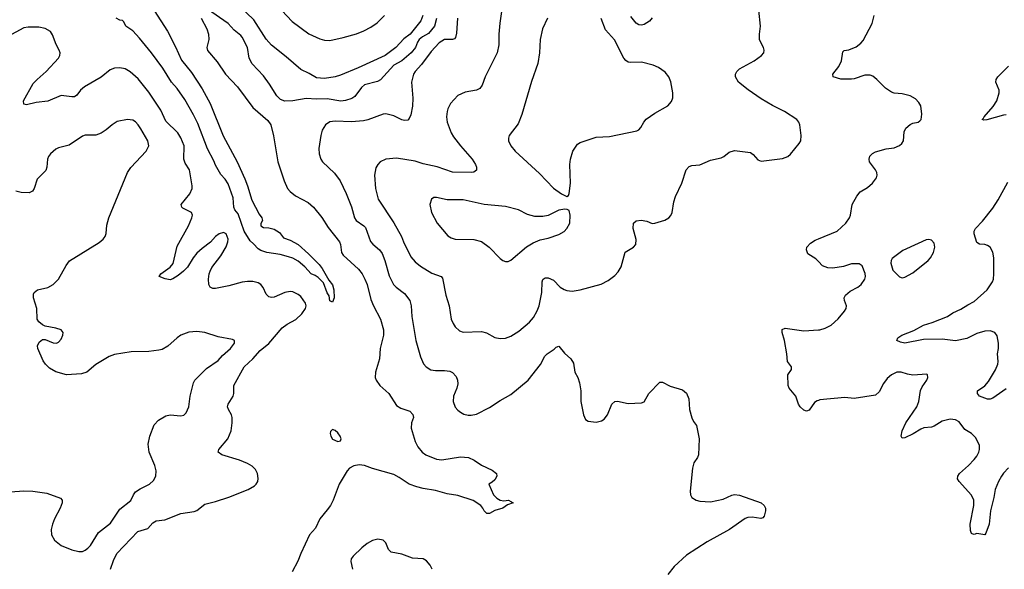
# Model space of a CAD drawing. Header units: inches. Extents: x 1308439 to 1441336, y 959892 to 1036309.
# Tile 158 of 167: x 1403999 to 1411397, y 1021830 to 1025959. Entities that reach past the tile are written whole.
import ezdxf

# ---------------------------------------------------------------- set-up
doc = ezdxf.new("R2010")
doc.units = ezdxf.units.IN
doc.header["$MEASUREMENT"] = 0
doc.layers.add('B4002', color=7, linetype='Continuous')
doc.layers.add('B4012', color=7, linetype='Continuous')

msp = doc.modelspace()

# ---------------------------------------------------------------- linework, layer by layer
at = {"layer": 'B4002', "color": 6}
for points, elevation in [([(1407026.7, 1025990), (1407011.8, 1025950), (1406932.7, 1025850), (1406886.1, 1025813.9), (1406824, 1025750), (1406746.1, 1025690), (1406542.9, 1025597.1), (1406410, 1025542.7), (1406370, 1025530.7), (1406290, 1025516.9), (1406230, 1025523), (1406174.4, 1025554.4), (1406110, 1025583.5), (1406000.5, 1025680.5), (1405890, 1025767.3), (1405850, 1025811.8), (1405757.2, 1025957.2), (1405482.1, 1026222)], 2400), ([(1407627.3, 1026072.7), (1407606.8, 1025933.2), (1407600.2, 1025850), (1407600.2, 1025770), (1407586.6, 1025710), (1407495.1, 1025530), (1407472.9, 1025467.1), (1407457.4, 1025442.6), (1407431.1, 1025428.9), (1407345.6, 1025414.4), (1407290.9, 1025389.1), (1407236, 1025330), (1407215, 1025290), (1407210.1, 1025270), (1407206.7, 1025230), (1407210.1, 1025190), (1407239.7, 1025110), (1407258.3, 1025078.3), (1407310.4, 1025010), (1407399.7, 1024910), (1407424.2, 1024870), (1407431.5, 1024850), (1407430.5, 1024829.5), (1407410, 1024813.7), (1407390.1, 1024809.9), (1407250, 1024814.4), (1407134.7, 1024854.7), (1407030, 1024876.2), (1406970, 1024896), (1406830, 1024918.5), (1406749.2, 1024910.8), (1406708.2, 1024891.8), (1406689.4, 1024870.6), (1406675.1, 1024844.9), (1406664.4, 1024790), (1406672.6, 1024690), (1406693.1, 1024610), (1406810, 1024433.2), (1406867.2, 1024330), (1406882.3, 1024290), (1406937.5, 1024177.5), (1406970, 1024140.8), (1407010, 1024106.9), (1407095.8, 1024055.8), (1407165.3, 1024030), (1407176, 1024016), (1407200.7, 1023890), (1407226.8, 1023810), (1407241.8, 1023710), (1407255.6, 1023675.6), (1407271.8, 1023651.8), (1407302.5, 1023622.5), (1407330, 1023611.4), (1407470, 1023617.2), (1407506.7, 1023606.7), (1407570, 1023571.9), (1407610, 1023564.2), (1407650, 1023567.7), (1407690, 1023582.1), (1407750, 1023619.3), (1407830, 1023687.7), (1407858.3, 1023721.7), (1407887.3, 1023772.7), (1407901.4, 1023810), (1407921.1, 1023910), (1407924.3, 1023990), (1407930, 1024006), (1407943.1, 1024016.9), (1407950, 1024020.8), (1407970, 1024019.9), (1408010, 1024001.5), (1408060.6, 1023950), (1408090, 1023930.9), (1408110, 1023923.6), (1408150, 1023920.5), (1408210.8, 1023929.2), (1408367.9, 1023972.1), (1408421.4, 1023998.6), (1408470, 1024036.8), (1408495.3, 1024064.7), (1408518, 1024102), (1408548.4, 1024211.6), (1408609.7, 1024250), (1408629, 1024271), (1408631.5, 1024308.5), (1408609.2, 1024390.8), (1408610, 1024430.4), (1408631.9, 1024448.1), (1408668.2, 1024451.8), (1408710, 1024444.2), (1408750, 1024427.7), (1408770, 1024430.1), (1408847.3, 1024452.7), (1408875.3, 1024470), (1408891.4, 1024488.6), (1408901.2, 1024510), (1408913.7, 1024590), (1408926.3, 1024630), (1408975, 1024730), (1409007.5, 1024830), (1409030, 1024856.2), (1409050, 1024864.1), (1409110, 1024868.8), (1409190, 1024903.7), (1409270, 1024920.9), (1409290, 1024931.4), (1409330, 1024963.9), (1409370, 1024976.2), (1409490, 1024961.1), (1409510, 1024946.2), (1409546.2, 1024906.2), (1409570, 1024896.2), (1409730, 1024917), (1409770, 1024932.1), (1409790, 1024948.8), (1409856.5, 1025030), (1409868.2, 1025050), (1409871.3, 1025090), (1409860.2, 1025170), (1409853.4, 1025190), (1409839.4, 1025210), (1409746.6, 1025270), (1409654.2, 1025314.2), (1409570, 1025364), (1409473.1, 1025433.1), (1409400.4, 1025490), (1409376.6, 1025530), (1409377.1, 1025550), (1409387.4, 1025570), (1409407.7, 1025590), (1409517, 1025650), (1409573.5, 1025690), (1409589.2, 1025710.8), (1409593.8, 1025730), (1409588.4, 1025750), (1409566.8, 1025786.8), (1409558.8, 1025810), (1409558.3, 1025850), (1409565.9, 1025910), (1409552.3, 1026030)], 2700), ([(1405010, 1026028.4), (1405110, 1025872.9), (1405170, 1025754), (1405213.8, 1025653.8), (1405290, 1025562), (1405370, 1025440.6), (1405430.1, 1025330), (1405527.2, 1025087.2), (1405631.7, 1024890), (1405690, 1024763.6), (1405711.4, 1024710), (1405742.8, 1024602.8), (1405798, 1024498), (1405819.1, 1024470), (1405822, 1024450), (1405811.3, 1024428.7), (1405811, 1024410), (1405830, 1024397.3), (1405870, 1024396.3), (1405910, 1024386.4), (1405950, 1024359.5), (1405980.4, 1024320.4), (1406030, 1024302.2), (1406090.9, 1024270), (1406170, 1024200.5), (1406250, 1024119.4), (1406272.7, 1024090), (1406321.9, 1024001.9), (1406350, 1023967.3), (1406358.3, 1023930), (1406362.8, 1023870), (1406350, 1023838), (1406330, 1023848), (1406325, 1023885), (1406310, 1023907.6), (1406281.3, 1023981.3), (1406241.9, 1024021.9), (1406218.1, 1024038.1), (1406188.4, 1024050), (1406141.7, 1024101.6), (1406090, 1024145.8), (1406050, 1024168.2), (1406018.5, 1024178.5), (1405955.6, 1024195.6), (1405855.6, 1024210), (1405810, 1024225.2), (1405790, 1024236.4), (1405756, 1024276), (1405730, 1024298.2), (1405686.6, 1024370), (1405640.3, 1024500.3), (1405615.6, 1024530), (1405608.7, 1024550), (1405601.6, 1024621.6), (1405565.5, 1024725.5), (1405541.4, 1024761.5), (1405510, 1024795.2), (1405470, 1024865.2), (1405458.3, 1024898.3), (1405410, 1024989.8), (1405338.2, 1025178.2), (1405305.3, 1025245.3), (1405239.2, 1025359.2), (1405182.7, 1025442.7), (1405140.1, 1025490), (1405074.2, 1025594.2), (1404989.9, 1025709.9), (1404899.8, 1025819.8), (1404850, 1025874.3), (1404796.9, 1025910), (1404782, 1025942), (1404771.6, 1025951.6), (1404750, 1025956), (1404724, 1025970)], 2400), ([(1405363.5, 1025970), (1405405.7, 1025890), (1405416.8, 1025850), (1405419.7, 1025810), (1405404.3, 1025750), (1405410, 1025727.6), (1405482.6, 1025642.6), (1405544.7, 1025550), (1405635, 1025455), (1405750, 1025300.1), (1405862.3, 1025202.3), (1405884.7, 1025170), (1405905.4, 1025085.4), (1405937.3, 1024890), (1405987.1, 1024747.1), (1406011.8, 1024691.8), (1406030, 1024668.6), (1406070, 1024636.8), (1406166.2, 1024586.2), (1406206.4, 1024550), (1406270, 1024472.2), (1406317.1, 1024397.1), (1406400.9, 1024290), (1406409.4, 1024270), (1406417.5, 1024210), (1406428.5, 1024190), (1406545.1, 1024085.1), (1406571.5, 1024050), (1406593.3, 1024010), (1406610.4, 1023970), (1406637.8, 1023857.8), (1406656.9, 1023810), (1406710.2, 1023710.2), (1406731.8, 1023630), (1406732.1, 1023590), (1406707.7, 1023490), (1406701.6, 1023410), (1406671.6, 1023310), (1406670.1, 1023270), (1406676.8, 1023250), (1406706, 1023210), (1406771.5, 1023151.5), (1406830, 1023061.2), (1406861.6, 1023041.6), (1406930, 1023018.3), (1406953.9, 1022993.9), (1406957, 1022970), (1406941.9, 1022930), (1406940.7, 1022890), (1406970.4, 1022790), (1406989.7, 1022750), (1407022.4, 1022710), (1407050, 1022691), (1407130, 1022657.7), (1407170, 1022653.2), (1407310, 1022674.9), (1407370, 1022670), (1407413.2, 1022650), (1407470, 1022612.6), (1407550, 1022573.8), (1407580.4, 1022550), (1407582.8, 1022530), (1407570, 1022503.5), (1407550, 1022485.3), (1407523.1, 1022470), (1407558.3, 1022390), (1407583.6, 1022363.6), (1407610, 1022348.6), (1407636.4, 1022343.6), (1407670.8, 1022350), (1407707.3, 1022330), (1407664.3, 1022315.7), (1407630, 1022288.6), (1407570, 1022272.9), (1407530, 1022249.3), (1407510, 1022249.1), (1407490, 1022268.6), (1407479.9, 1022290), (1407463.2, 1022310), (1407405.9, 1022345.9), (1407290, 1022383.8), (1407210, 1022396.6), (1407122.5, 1022422.5), (1407030, 1022436.5), (1406981.9, 1022450), (1406924.7, 1022470), (1406850, 1022520.1), (1406810, 1022541.1), (1406650, 1022586.8), (1406588.8, 1022608.8), (1406550, 1022615.9), (1406510, 1022608.6), (1406477.6, 1022590), (1406458.8, 1022570), (1406398.1, 1022470), (1406354, 1022350), (1406332.9, 1022310), (1406310, 1022275.8), (1406254.4, 1022210), (1406220.5, 1022139.5), (1406175.4, 1022090), (1406111.3, 1021950), (1406089.8, 1021890.2), (1406047.2, 1021810)], 2500), ([(1407131.7, 1025968.4), (1407115.9, 1025910), (1407070, 1025854), (1407025.6, 1025830), (1407000.4, 1025810), (1406987.3, 1025790), (1406972.2, 1025750), (1406940.3, 1025710), (1406870, 1025650), (1406810, 1025616.3), (1406710, 1025507), (1406686.2, 1025493.8), (1406589.8, 1025470), (1406566.5, 1025450), (1406517.4, 1025382.6), (1406494, 1025366), (1406447.8, 1025352.2), (1406412.1, 1025347.9), (1406310, 1025364.4), (1406230, 1025360.7), (1406152.5, 1025367.5), (1406050, 1025348.2), (1405990, 1025347.7), (1405959.6, 1025359.6), (1405930, 1025386.6), (1405874.7, 1025474.7), (1405830, 1025535.9), (1405746.4, 1025626.4), (1405724.1, 1025670), (1405711.3, 1025750), (1405670, 1025827.5), (1405659.5, 1025839.5), (1405610, 1025879.5), (1405565.3, 1025930), (1405410, 1026037.1)], 2500), ([(1405968.9, 1026028.9), (1406045.7, 1025945.7), (1406172.1, 1025852.1), (1406254.7, 1025814.7), (1406290, 1025805.8), (1406330, 1025803.7), (1406430, 1025824.2), (1406530, 1025853.5), (1406584.7, 1025875.3), (1406637.3, 1025902.7), (1406685.1, 1025934.9), (1406739.1, 1025990)], 2400), ([(1407289.4, 1025970), (1407282.1, 1025857.9), (1407274.6, 1025825.4), (1407265.6, 1025814.4), (1407250.8, 1025809.2), (1407190, 1025809.7), (1407150, 1025784.7), (1407090, 1025719.5), (1407016.9, 1025623.1), (1406969.8, 1025570), (1406958.1, 1025550), (1406944, 1025490), (1406952.4, 1025370), (1406949.5, 1025310), (1406936.6, 1025243.4), (1406924.6, 1025215.4), (1406915, 1025205), (1406890, 1025201.2), (1406870, 1025206.5), (1406810, 1025237.5), (1406750, 1025250.8), (1406730, 1025249), (1406614.3, 1025205.7), (1406581.4, 1025198.6), (1406490.8, 1025190.8), (1406370, 1025197.2), (1406328.4, 1025191.6), (1406296.1, 1025170), (1406270.5, 1025130), (1406260.5, 1025090), (1406247.2, 1024990), (1406248.3, 1024950), (1406262.4, 1024910), (1406274.7, 1024890), (1406365, 1024805), (1406407.2, 1024747.2), (1406452.7, 1024652.7), (1406492.5, 1024552.4), (1406515.5, 1024470), (1406526.7, 1024450), (1406585, 1024410), (1406596.9, 1024396.9), (1406633.7, 1024293.7), (1406652.2, 1024272.2), (1406702.5, 1024230), (1406722.1, 1024202.1), (1406743, 1024150), (1406775.3, 1024035.3), (1406808.2, 1023970), (1406828.7, 1023948.7), (1406890, 1023901.1), (1406929.5, 1023850), (1406941.4, 1023810), (1406944.5, 1023730), (1406974.3, 1023550), (1407010, 1023427.3), (1407033.6, 1023373.6), (1407052.9, 1023350), (1407089.3, 1023329.3), (1407123.7, 1023323.7), (1407190, 1023324.4), (1407230, 1023317.4), (1407250, 1023308.5), (1407277.5, 1023277.5), (1407288.7, 1023250), (1407290, 1023222.7), (1407283, 1023190), (1407259.4, 1023130), (1407255.3, 1023090), (1407270, 1023049.3), (1407290, 1023025.7), (1407310, 1023011.6), (1407336.4, 1022996.4), (1407368.9, 1022988.9), (1407390, 1022988.2), (1407430, 1022996.1), (1407530, 1023044.8), (1407610, 1023099.3), (1407690, 1023142.7), (1407818.2, 1023250), (1407911.3, 1023368.7), (1407945.9, 1023430), (1407962.7, 1023450), (1408015.6, 1023484.4), (1408030, 1023499.5), (1408050, 1023505.2), (1408093.4, 1023453.4), (1408140.5, 1023410), (1408159.7, 1023379.7), (1408170.8, 1023310), (1408193.2, 1023270), (1408205.7, 1023230), (1408216, 1023170), (1408214, 1023090), (1408235.3, 1022990), (1408250, 1022954.9), (1408270, 1022943.1), (1408330, 1022935.6), (1408370, 1022945.5), (1408390, 1022957.4), (1408415.8, 1022990), (1408448.6, 1023071.4), (1408470, 1023090.2), (1408490, 1023092.1), (1408570, 1023076.4), (1408670, 1023080.9), (1408690, 1023087.3), (1408726.3, 1023150), (1408810, 1023236.5), (1408830, 1023235.6), (1408886.5, 1023206.5), (1408979.5, 1023179.5), (1409010, 1023152.7), (1409027.9, 1023110), (1409032.2, 1023030), (1409048.6, 1022968.6), (1409060.7, 1022940.7), (1409083.1, 1022910), (1409103.8, 1022810), (1409098.6, 1022690), (1409091.3, 1022670), (1409065.5, 1022630), (1409054.7, 1022590), (1409038, 1022418), (1409040.3, 1022390), (1409050.4, 1022370), (1409083, 1022350), (1409110, 1022342), (1409190, 1022336.1), (1409283.6, 1022356.4), (1409350, 1022386.8), (1409370, 1022390.9), (1409408, 1022388), (1409570, 1022330.6), (1409593, 1022310), (1409601.8, 1022290), (1409602.4, 1022270), (1409591.9, 1022230), (1409582, 1022218), (1409568.1, 1022211.9), (1409502.9, 1022222.9), (1409470, 1022220.1), (1409450, 1022211.4), (1409332, 1022128), (1409164.5, 1022035.5), (1409010, 1021936.6), (1408916.6, 1021850), (1408868.8, 1021790)], 2600), ([(1407965, 1025970), (1407926, 1025890), (1407909.3, 1025810), (1407903.9, 1025710), (1407890.9, 1025630), (1407845.2, 1025494.8), (1407772.4, 1025247.6), (1407743.4, 1025176.6), (1407677.1, 1025090), (1407670.9, 1025070), (1407672.2, 1025050), (1407689.5, 1025010), (1407722, 1024970), (1407903.5, 1024803.5), (1408010, 1024693.2), (1408070, 1024650.1), (1408110, 1024630.3), (1408121.7, 1024638.3), (1408127.8, 1024652.2), (1408137.2, 1024730), (1408133.5, 1024870), (1408136.6, 1024910), (1408156.1, 1024970), (1408190, 1025023.3), (1408210, 1025035.1), (1408330, 1025076), (1408430, 1025081.8), (1408637.1, 1025122.9), (1408650, 1025130.2), (1408666.9, 1025150), (1408688.6, 1025190), (1408707.3, 1025212.7), (1408770, 1025256.6), (1408869.1, 1025310.9), (1408896.4, 1025343.6), (1408907.2, 1025372.8), (1408907.7, 1025410), (1408890.8, 1025490.8), (1408875.7, 1025530), (1408850, 1025565), (1408800, 1025600), (1408758.1, 1025618.1), (1408670, 1025638.8), (1408590, 1025636.5), (1408570, 1025640.6), (1408552.7, 1025652.7), (1408538.7, 1025670), (1408467.3, 1025807.3), (1408401.6, 1025881.6), (1408367.6, 1025967.6)], 2800), ([(1408750, 1025973.2), (1408730, 1025948.3), (1408690, 1025923.1), (1408670, 1025917.7), (1408650, 1025919.5), (1408630, 1025932.7), (1408590, 1025982.9)], 2700), ([(1404680, 1021830), (1404702.9, 1021897.1), (1404727.8, 1021950), (1404886.7, 1022113.3), (1404962.4, 1022137.6), (1405000.1, 1022179.9), (1405024.7, 1022195.3), (1405090, 1022201.2), (1405210, 1022248.5), (1405310, 1022263.8), (1405330, 1022272), (1405390, 1022318.9), (1405470, 1022338.9), (1405570, 1022371.8), (1405715.4, 1022430), (1405762.9, 1022457.1), (1405776.6, 1022470), (1405787.4, 1022490), (1405791.2, 1022511.2), (1405785.6, 1022550), (1405770, 1022580.7), (1405745.1, 1022605.1), (1405710, 1022625.8), (1405651, 1022650), (1405516.4, 1022690), (1405490.6, 1022710), (1405496.2, 1022730), (1405563.4, 1022810), (1405587, 1022870), (1405596.3, 1022930), (1405596.2, 1022970), (1405591.2, 1022990), (1405567.1, 1023030), (1405560.3, 1023050), (1405564.7, 1023070), (1405601.7, 1023130), (1405606.8, 1023150), (1405607.7, 1023210), (1405684.9, 1023350), (1405751.4, 1023410), (1405805.9, 1023474.1), (1405870, 1023525.6), (1405970, 1023643.8), (1406008, 1023672), (1406072.7, 1023707.3), (1406118.2, 1023750), (1406147.2, 1023790), (1406150.9, 1023810), (1406146, 1023830), (1406110, 1023878.5), (1406090, 1023895.3), (1406050, 1023913.5), (1406030, 1023915.9), (1405990, 1023910.4), (1405910, 1023874), (1405890, 1023870.9), (1405870, 1023876.6), (1405850, 1023897.3), (1405827.3, 1023947.3), (1405810, 1023969.4), (1405790, 1023981.3), (1405751.6, 1023991.6), (1405710, 1023993.2), (1405670, 1023986.9), (1405570, 1023959), (1405470, 1023939.7), (1405450, 1023938.3), (1405430, 1023948.6), (1405420.5, 1023970), (1405416.4, 1024010), (1405422.1, 1024050), (1405429.5, 1024070), (1405443.6, 1024096.4), (1405510, 1024185.3), (1405550, 1024253.5), (1405563.9, 1024290), (1405565.6, 1024310), (1405551.3, 1024350), (1405530, 1024360.7), (1405498.3, 1024350), (1405470.7, 1024330), (1405432, 1024288), (1405370, 1024241.1), (1405330, 1024203.8), (1405301.6, 1024170), (1405259, 1024101), (1405230, 1024069.6), (1405190, 1024036.1), (1405150, 1024011.3), (1405130, 1024005.6), (1405092.7, 1024012.7), (1405047.2, 1024030), (1405059.9, 1024050), (1405130, 1024099.3), (1405152.5, 1024127.5), (1405181.3, 1024258.7), (1405267, 1024410), (1405292.9, 1024470), (1405296.5, 1024490), (1405290.6, 1024510.6), (1405224.1, 1024544.1), (1405216.8, 1024550), (1405212.8, 1024570), (1405276.4, 1024650), (1405293.8, 1024690), (1405294.5, 1024710), (1405274.8, 1024830), (1405241.6, 1024881.6), (1405231.8, 1024910), (1405235.5, 1025010), (1405210, 1025071.5), (1405188, 1025110), (1405096, 1025196), (1405059.8, 1025279.8), (1404970, 1025415.6), (1404890, 1025515.1), (1404830, 1025566.4), (1404790, 1025589.1), (1404750, 1025596.9), (1404710, 1025595.3), (1404678.1, 1025581.9), (1404610, 1025526.7), (1404484.9, 1025455.1), (1404456.3, 1025430), (1404427.8, 1025392.2), (1404410, 1025380.3), (1404390, 1025378.2), (1404310, 1025389.5), (1404210, 1025347.5), (1404122.4, 1025337.6), (1404050, 1025318), (1404030, 1025325), (1404028.5, 1025350), (1404101, 1025479), (1404129.2, 1025510), (1404198.5, 1025570), (1404289.1, 1025670), (1404299.5, 1025690), (1404301.8, 1025710), (1404295.9, 1025730), (1404272.3, 1025772.3), (1404244.7, 1025844.7), (1404230, 1025869.7), (1404190, 1025893.6), (1404142.5, 1025902.5), (1404062.6, 1025902.6), (1404030, 1025897.1), (1403910, 1025832.6)], 2500), ([(1403930, 1022411.3), (1404030, 1022420.7), (1404096.8, 1022416.8), (1404201.9, 1022401.9), (1404304.4, 1022364.4), (1404316.6, 1022350), (1404317.2, 1022330), (1404301.6, 1022290), (1404259.1, 1022210), (1404244.3, 1022170), (1404234.7, 1022130), (1404238, 1022090), (1404259.8, 1022050), (1404309.2, 1022010), (1404390, 1021977.4), (1404443.5, 1021963.5), (1404470, 1021964.7), (1404490, 1021972.7), (1404510, 1021987.8), (1404530, 1022010.1), (1404590, 1022107), (1404682.1, 1022177.9), (1404750, 1022281.9), (1404833.5, 1022346.5), (1404852.9, 1022390), (1404868.5, 1022411.5), (1404904.8, 1022435.2), (1404974.7, 1022470), (1405003.7, 1022496.3), (1405021.7, 1022530), (1405024.9, 1022570), (1405014.2, 1022610), (1404971.9, 1022710), (1404964.8, 1022770), (1404975.9, 1022830), (1405010, 1022915.1), (1405041.4, 1022950), (1405096.7, 1022983.3), (1405130, 1022991.1), (1405210, 1022982.6), (1405231.4, 1022988.6), (1405250, 1023004.6), (1405269, 1023050), (1405279.9, 1023130), (1405303.9, 1023230), (1405314.6, 1023250), (1405401.3, 1023338.7), (1405490, 1023398.3), (1405523.7, 1023436.3), (1405583.2, 1023490), (1405612.1, 1023530), (1405612.2, 1023550), (1405597.2, 1023557.2), (1405490, 1023575.3), (1405390, 1023607.8), (1405330, 1023616.2), (1405270, 1023611.7), (1405210, 1023589.9), (1405181, 1023570), (1405112.8, 1023507.2), (1405070, 1023482.2), (1405044.7, 1023475.3), (1404970, 1023466.8), (1404835.3, 1023464.7), (1404710, 1023445), (1404670, 1023429.8), (1404570, 1023368.9), (1404503.6, 1023310), (1404461.9, 1023298.1), (1404350, 1023290.5), (1404270, 1023314.7), (1404221.4, 1023341.4), (1404191.5, 1023371.5), (1404175.2, 1023395.2), (1404135.9, 1023490), (1404132.9, 1023510), (1404143.8, 1023536.2), (1404170, 1023556), (1404190, 1023556.9), (1404250, 1023531.3), (1404274, 1023530), (1404290, 1023537.2), (1404310, 1023558.7), (1404322.7, 1023590), (1404324.2, 1023610), (1404309.2, 1023630), (1404270, 1023641.5), (1404190, 1023655.6), (1404170, 1023665.4), (1404141.7, 1023690), (1404129.8, 1023710), (1404127.8, 1023790), (1404103.2, 1023870), (1404103.1, 1023896.9), (1404108.6, 1023910), (1404131.7, 1023928.3), (1404210, 1023947.2), (1404250, 1023968.8), (1404291.4, 1024010), (1404347.3, 1024112.7), (1404373.5, 1024146.5), (1404595.8, 1024284.2), (1404627.1, 1024310), (1404641.4, 1024330), (1404648.2, 1024351.8), (1404654.3, 1024414.3), (1404668.7, 1024470), (1404809.2, 1024810.8), (1404832.7, 1024847.3), (1404949.8, 1024970), (1404968, 1025010), (1404960.6, 1025050), (1404910, 1025138.5), (1404890, 1025169.9), (1404870, 1025191.2), (1404850, 1025203.7), (1404810, 1025209.9), (1404730, 1025193), (1404692.6, 1025170), (1404649.3, 1025130.7), (1404610, 1025105.7), (1404570, 1025092.5), (1404490, 1025090.5), (1404470, 1025084.7), (1404370, 1025017.2), (1404290, 1024996.1), (1404270, 1024986), (1404230, 1024952.3), (1404214.3, 1024930), (1404207.3, 1024910), (1404201.4, 1024850), (1404194, 1024826), (1404130, 1024760.7), (1404107.6, 1024690), (1404095.9, 1024670), (1404070, 1024659.1), (1404010, 1024661.7), (1403970, 1024669.9)], 2600), ([(1410000, 1024141.3), (1409981.3, 1024161.3), (1409921.1, 1024201.1), (1409909.7, 1024230), (1409913, 1024250), (1409940, 1024280), (1409976.7, 1024303.3), (1410000, 1024312.7)], 2600), ([(1410000, 1023099.2), (1409990, 1023095.9), (1409970, 1023082.1), (1409930, 1023026.3), (1409910, 1023019.1), (1409890, 1023024.9), (1409862.5, 1023050), (1409850.6, 1023070.6), (1409829.9, 1023130), (1409779.8, 1023190), (1409772.6, 1023210), (1409770.8, 1023290), (1409799.3, 1023330), (1409797.4, 1023350), (1409768, 1023390), (1409763.1, 1023450), (1409746.8, 1023550), (1409728.9, 1023610), (1409729, 1023631), (1409750, 1023641.3), (1409890, 1023620.5), (1410000, 1023629.4)], 2600), ([(1407097.7, 1021830), (1407082, 1021862), (1407055, 1021895), (1407030, 1021908.6), (1406950, 1021912.9), (1406870, 1021943.2), (1406790, 1021959.8), (1406770, 1021978.4), (1406749.7, 1022030), (1406728.9, 1022048.9), (1406690, 1022056.8), (1406650, 1022047.7), (1406610, 1022024.5), (1406570, 1021991.7), (1406505.2, 1021930), (1406490.2, 1021910), (1406485.8, 1021890), (1406500.2, 1021830)], 2600)]:
    msp.add_lwpolyline(points, dxfattribs=dict(at, elevation=elevation))
for points, elevation in [([(1407130, 1024624.2), (1407110, 1024621.9), (1407092.4, 1024610), (1407081.8, 1024570), (1407093.6, 1024510), (1407134.9, 1024430), (1407214.9, 1024334.9), (1407240.2, 1024320.2), (1407271.2, 1024311.2), (1407410, 1024306.5), (1407470, 1024292), (1407526.3, 1024250), (1407610, 1024163.9), (1407630, 1024149.1), (1407650, 1024141.3), (1407670, 1024142.2), (1407690, 1024152.8), (1407806.6, 1024253.4), (1407857.2, 1024282.8), (1407910, 1024305.6), (1407970, 1024318.6), (1408050, 1024345.1), (1408090, 1024366.8), (1408110.9, 1024390), (1408132.1, 1024430), (1408136.1, 1024490), (1408126.7, 1024526.7), (1408113.3, 1024533.3), (1408094.5, 1024534.5), (1408050, 1024528.8), (1407970, 1024487.6), (1407930, 1024480.4), (1407870, 1024480.8), (1407815, 1024495), (1407745.8, 1024530), (1407650, 1024555.2), (1407490, 1024569.7), (1407330, 1024604.4), (1407210, 1024606.1)], 2800), ([(1406350, 1022880.9), (1406333.6, 1022866.4), (1406332.1, 1022850), (1406337, 1022830), (1406350, 1022808.5), (1406390, 1022789.3), (1406410, 1022794), (1406414.6, 1022810), (1406407.7, 1022830), (1406390, 1022855.8), (1406370, 1022872.2)], 2500)]:
    msp.add_lwpolyline(points, close=True, dxfattribs=dict(at, elevation=elevation))
at = {"layer": 'B4012', "color": 6}
for points, elevation in [([(1410000, 1024312.7), (1410141.4, 1024370), (1410206.2, 1024430), (1410233.4, 1024470), (1410241.1, 1024490), (1410255, 1024570), (1410288.1, 1024631.9), (1410315.3, 1024664.7), (1410370, 1024698.9), (1410407.1, 1024730), (1410436.6, 1024770), (1410442.2, 1024790), (1410440.6, 1024810), (1410430, 1024831.9), (1410385.4, 1024890), (1410381.3, 1024910), (1410387.5, 1024932.5), (1410406.3, 1024953.7), (1410430, 1024965.5), (1410510, 1024987.7), (1410570, 1024996.8), (1410610, 1025013.4), (1410627.6, 1025030), (1410639.4, 1025050), (1410644.2, 1025115.7), (1410656.7, 1025143.3), (1410690, 1025171.8), (1410710, 1025180.9), (1410750.5, 1025189.5), (1410762, 1025198), (1410771.8, 1025210), (1410778.2, 1025250), (1410770.7, 1025310.7), (1410756, 1025336), (1410730, 1025363.6), (1410690, 1025387.3), (1410630, 1025400.7), (1410570, 1025406.2), (1410550, 1025415), (1410505.5, 1025445.5), (1410440.6, 1025510), (1410410, 1025533.9), (1410390, 1025541.3), (1410350, 1025541.8), (1410270, 1025513.7), (1410250, 1025511.9), (1410170, 1025511.2), (1410110.8, 1025530.8), (1410108.7, 1025550), (1410152.7, 1025607.3), (1410175, 1025650), (1410183.7, 1025716.3), (1410193.7, 1025726.3), (1410230, 1025733.3), (1410284.4, 1025755.6), (1410318.1, 1025781.9), (1410336.7, 1025803.3), (1410405.5, 1025930), (1410419.7, 1025990)], 2600), ([(1411410, 1025243), (1411390, 1025241.3), (1411266.6, 1025206.6), (1411243.3, 1025203.3), (1411229.8, 1025210), (1411241.8, 1025218.2), (1411246.3, 1025230), (1411313.3, 1025306.7), (1411341.7, 1025350), (1411359.3, 1025410), (1411357.5, 1025430), (1411334.4, 1025490), (1411336.7, 1025510), (1411348.6, 1025530), (1411430, 1025608.8)], 2500), ([(1411410, 1023186.4), (1411310, 1023116.2), (1411290, 1023108.6), (1411270, 1023108.9), (1411210.9, 1023130), (1411194.6, 1023150), (1411196.5, 1023170), (1411250, 1023208.1), (1411279.7, 1023240.3), (1411331.2, 1023328.8), (1411347.6, 1023370), (1411350.4, 1023390.4), (1411346.8, 1023450), (1411354.8, 1023490), (1411354.5, 1023530), (1411344.3, 1023584.3), (1411325.6, 1023610), (1411290, 1023622.2), (1411250, 1023618.7), (1411190, 1023600.4), (1411116, 1023564), (1411030, 1023545.9), (1410930, 1023559.2), (1410790, 1023555.3), (1410650, 1023529.7), (1410616.4, 1023536.4), (1410589.9, 1023549.9), (1410598.4, 1023570), (1410626.3, 1023590), (1410717.1, 1023622.9), (1410790, 1023663.3), (1410856.1, 1023683.9), (1410970, 1023729.8), (1411010, 1023755.7), (1411070, 1023783.6), (1411122.1, 1023817.9), (1411170, 1023841.6), (1411269.7, 1023930), (1411308.3, 1023990), (1411315.8, 1024010), (1411319.4, 1024050), (1411318.6, 1024170), (1411311.3, 1024211.3), (1411290, 1024249), (1411270, 1024263.6), (1411250, 1024270.2), (1411210, 1024272.4), (1411190, 1024286), (1411169.7, 1024350), (1411170.2, 1024370), (1411179.8, 1024390), (1411233.8, 1024446.2), (1411310, 1024543.8), (1411350, 1024606.3), (1411422.6, 1024737.4)], 2500), ([(1410000, 1023629.4), (1410010, 1023630.2), (1410050, 1023642.1), (1410095.6, 1023664.4), (1410148.8, 1023711.2), (1410197.3, 1023770), (1410208.4, 1023790), (1410211.1, 1023810), (1410196.5, 1023850), (1410194.5, 1023870), (1410203.8, 1023890), (1410240, 1023920), (1410296, 1023950), (1410320.9, 1023970), (1410349.3, 1024010), (1410355.1, 1024030), (1410351.5, 1024051.5), (1410329.3, 1024110), (1410305.6, 1024125.6), (1410250, 1024124.4), (1410190, 1024105.4), (1410110, 1024093.3), (1410070, 1024095.5), (1410030, 1024109.3), (1410000, 1024141.3)], 2600), ([(1411430, 1022592.8), (1411390, 1022551.2), (1411376.5, 1022530), (1411353.7, 1022490), (1411329.7, 1022430), (1411319.7, 1022370), (1411294.2, 1022270), (1411282.9, 1022170), (1411259.3, 1022100.7), (1411250, 1022088), (1411190, 1022098), (1411170, 1022091.7), (1411156.4, 1022096.4), (1411150, 1022099.7), (1411142.3, 1022122.3), (1411140.8, 1022170), (1411169.2, 1022309.1), (1411168.1, 1022350), (1411150, 1022388), (1411057.8, 1022490), (1411046.1, 1022510), (1411047.4, 1022530), (1411060.5, 1022550), (1411129.3, 1022610), (1411170, 1022654.8), (1411190, 1022680.5), (1411204.8, 1022710), (1411211.3, 1022731.3), (1411210, 1022762), (1411179.9, 1022819.9), (1411151.5, 1022850), (1411101.6, 1022881.6), (1411057.1, 1022937.1), (1411030, 1022952.1), (1410990, 1022958), (1410930, 1022944.1), (1410870, 1022906.4), (1410850, 1022898.5), (1410792.1, 1022892.1), (1410770, 1022883.9), (1410712.7, 1022847.3), (1410650, 1022818.7), (1410630, 1022815.8), (1410621.4, 1022830), (1410628.7, 1022870), (1410658.3, 1022930), (1410740.7, 1023050), (1410754.1, 1023090), (1410767.4, 1023172.6), (1410779.8, 1023200.2), (1410815.5, 1023250), (1410822.2, 1023270), (1410820.5, 1023290), (1410815.4, 1023295.4), (1410711.1, 1023288.9), (1410670, 1023295.1), (1410622, 1023310), (1410590, 1023310.7), (1410550, 1023292), (1410516.9, 1023263.1), (1410490, 1023227), (1410457.9, 1023162.1), (1410430, 1023139.1), (1410270, 1023112.6), (1410198.1, 1023121.9), (1410010, 1023102.5), (1410000, 1023099.2)], 2600)]:
    msp.add_lwpolyline(points, dxfattribs=dict(at, elevation=elevation))
at = {"layer": 'B4012', "color": 6, "elevation": 2600}
msp.add_lwpolyline([(1410830, 1024308.3), (1410810, 1024304.4), (1410662, 1024238), (1410635.3, 1024224.7), (1410555.3, 1024164.7), (1410547.2, 1024150), (1410544.4, 1024130), (1410558.5, 1024078.5), (1410610, 1024026.7), (1410630, 1024020.9), (1410650, 1024023.7), (1410710, 1024058.1), (1410826, 1024150), (1410843.2, 1024170), (1410866.2, 1024210), (1410875.3, 1024250), (1410870, 1024280.7), (1410850, 1024303)], close=True, dxfattribs=at)

doc.saveas('drawing.dxf')
